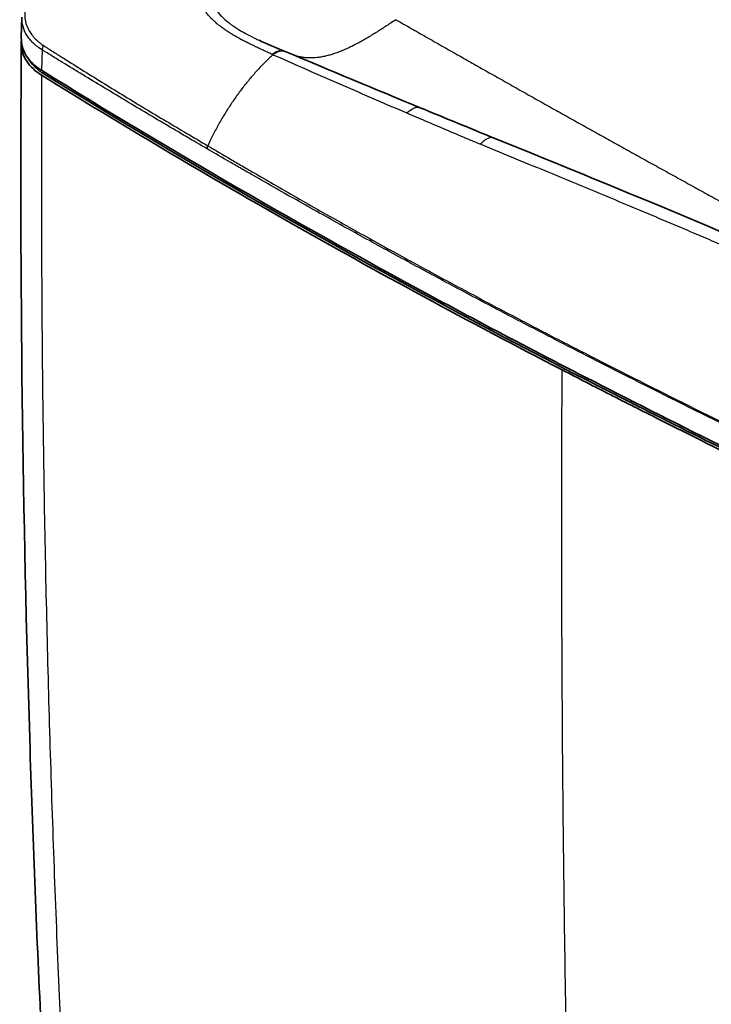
# Model space of a CAD drawing. Header units: millimetres. Extents: x 437 to 2596, y 423 to 1674.
# Tile 58 of 97: x 1578 to 1698, y 678 to 848. Entities that reach past the tile are written whole.
import ezdxf

# ---------------------------------------------------------------- set-up
doc = ezdxf.new("R2010")
doc.units = ezdxf.units.MM
doc.header["$LTSCALE"] = 5
doc.layers.add('0_CWD_4', color=7, linetype='Continuous', lineweight=25)
doc.layers.add('0_CWD_Line_035', color=7, linetype='Continuous', lineweight=35)

msp = doc.modelspace()

# ---------------------------------------------------------------- linework, layer by layer
at = {"layer": '0_CWD_4'}
for p, q in [((1582.35, 842.9), (1582.26, 839.37)), ((1582.64, 838.78), (1582.65, 839.13))]:
    msp.add_line(p, q, dxfattribs=at)
for points, knots in [([(1582.99, 855.26), (1582.87, 855.16), (1582.74, 855.06), (1582.62, 854.95), (1582.45, 854.8), (1582.27, 854.64), (1582.11, 854.48), (1581.94, 854.32), (1581.78, 854.16), (1581.63, 854), (1581.58, 853.94), (1581.53, 853.89), (1581.48, 853.84), (1581.38, 853.73), (1581.29, 853.62), (1581.19, 853.51), (1581.08, 853.37), (1580.97, 853.23), (1580.87, 853.09), (1580.85, 853.06), (1580.83, 853.03), (1580.8, 853), (1580.68, 852.83), (1580.57, 852.67), (1580.46, 852.5), (1580.42, 852.44), (1580.39, 852.38), (1580.36, 852.33), (1580.29, 852.21), (1580.22, 852.1), (1580.16, 851.98), (1580.08, 851.84), (1580.01, 851.69), (1579.94, 851.55), (1579.93, 851.52), (1579.92, 851.49), (1579.9, 851.46), (1579.83, 851.28), (1579.76, 851.11), (1579.7, 850.94), (1579.68, 850.88), (1579.66, 850.82), (1579.64, 850.76), (1579.6, 850.64), (1579.57, 850.53), (1579.54, 850.42), (1579.5, 850.27), (1579.47, 850.12), (1579.44, 849.97), (1579.44, 849.94), (1579.43, 849.92), (1579.43, 849.89), (1579.4, 849.72), (1579.38, 849.54), (1579.36, 849.37), (1579.36, 849.31), (1579.36, 849.25), (1579.35, 849.18), (1579.35, 849.07), (1579.35, 848.96), (1579.35, 848.84), (1579.35, 848.69), (1579.36, 848.55), (1579.38, 848.4), (1579.38, 848.37), (1579.39, 848.34), (1579.39, 848.31), (1579.41, 848.14), (1579.44, 847.97), (1579.48, 847.8), (1579.49, 847.74), (1579.5, 847.69), (1579.52, 847.64), (1579.55, 847.52), (1579.58, 847.4), (1579.62, 847.29), (1579.67, 847.12), (1579.74, 846.95), (1579.81, 846.79), (1579.88, 846.62), (1579.96, 846.46), (1580.05, 846.3), (1580.07, 846.26), (1580.1, 846.22), (1580.12, 846.17), (1580.19, 846.06), (1580.26, 845.94), (1580.34, 845.83), (1580.42, 845.71), (1580.5, 845.59), (1580.59, 845.48), (1580.62, 845.44), (1580.64, 845.41), (1580.67, 845.37), (1580.79, 845.22), (1580.92, 845.08), (1581.05, 844.93), (1581.09, 844.9), (1581.12, 844.86), (1581.16, 844.83), (1581.26, 844.72), (1581.37, 844.61), (1581.48, 844.51), (1581.59, 844.41), (1581.7, 844.31), (1581.82, 844.21), (1581.86, 844.18), (1581.9, 844.15), (1581.94, 844.11), (1582.1, 843.98), (1582.27, 843.85), (1582.45, 843.73), (1582.49, 843.7), (1582.54, 843.67), (1582.59, 843.64)], [0, 0, 0, 0, 0.0278177, 0.0278177, 0.0278177, 0.0695789, 0.0695789, 0.0695789, 0.1112047, 0.1112047, 0.1112047, 0.125, 0.125, 0.125, 0.1529114, 0.1529114, 0.1529114, 0.1875, 0.1875, 0.1875, 0.1948631, 0.1948631, 0.1948631, 0.2364356, 0.2364356, 0.2364356, 0.25, 0.25, 0.25, 0.2780254, 0.2780254, 0.2780254, 0.3125, 0.3125, 0.3125, 0.31947, 0.31947, 0.31947, 0.3606216, 0.3606216, 0.3606216, 0.375, 0.375, 0.375, 0.4019587, 0.4019587, 0.4019587, 0.4375, 0.4375, 0.4375, 0.4435612, 0.4435612, 0.4435612, 0.485042, 0.485042, 0.485042, 0.5, 0.5, 0.5, 0.5273134, 0.5273134, 0.5273134, 0.5625, 0.5625, 0.5625, 0.569576, 0.569576, 0.569576, 0.6117538, 0.6117538, 0.6117538, 0.625, 0.625, 0.625, 0.654118, 0.654118, 0.654118, 0.6965014, 0.6965014, 0.6965014, 0.7387929, 0.7387929, 0.7387929, 0.75, 0.75, 0.75, 0.7807896, 0.7807896, 0.7807896, 0.8125, 0.8125, 0.8125, 0.8223995, 0.8223995, 0.8223995, 0.8644167, 0.8644167, 0.8644167, 0.875, 0.875, 0.875, 0.9065979, 0.9065979, 0.9065979, 0.9375, 0.9375, 0.9375, 0.9479173, 0.9479173, 0.9479173, 0.9892922, 0.9892922, 0.9892922, 0.9999849, 0.9999849, 0.9999849, 0.9999849]), ([(1622.02, 842.12), (1621.94, 842.15), (1621.86, 842.19), (1621.79, 842.23), (1621.66, 842.28), (1621.53, 842.34), (1621.41, 842.4), (1621.28, 842.46), (1621.15, 842.51), (1621.03, 842.57), (1620.9, 842.63), (1620.78, 842.69), (1620.65, 842.74), (1620.53, 842.8), (1620.4, 842.86), (1620.28, 842.92), (1620.15, 842.98), (1620.03, 843.03), (1619.91, 843.09), (1619.78, 843.15), (1619.65, 843.21), (1619.53, 843.27), (1619.43, 843.32), (1619.32, 843.37), (1619.22, 843.41), (1619.2, 843.42), (1619.18, 843.43), (1619.16, 843.44), (1619.04, 843.5), (1618.91, 843.56), (1618.79, 843.62), (1618.67, 843.68), (1618.55, 843.74), (1618.43, 843.8), (1618.3, 843.86), (1618.18, 843.92), (1618.06, 843.98), (1617.94, 844.04), (1617.82, 844.1), (1617.71, 844.16), (1617.58, 844.22), (1617.46, 844.28), (1617.35, 844.34), (1617.22, 844.4), (1617.11, 844.46), (1616.99, 844.52), (1616.96, 844.54), (1616.94, 844.55), (1616.91, 844.57), (1616.82, 844.62), (1616.73, 844.66), (1616.64, 844.71), (1616.52, 844.78), (1616.4, 844.84), (1616.29, 844.9), (1616.17, 844.97), (1616.06, 845.03), (1615.95, 845.09), (1615.83, 845.16), (1615.72, 845.22), (1615.61, 845.29), (1615.51, 845.34), (1615.42, 845.4), (1615.33, 845.45), (1615.31, 845.46), (1615.29, 845.47), (1615.27, 845.48), (1615.16, 845.55), (1615.05, 845.62), (1614.94, 845.68), (1614.83, 845.75), (1614.72, 845.82), (1614.62, 845.89), (1614.51, 845.96), (1614.4, 846.03), (1614.3, 846.09), (1614.26, 846.12), (1614.22, 846.15), (1614.18, 846.17), (1614.11, 846.22), (1614.05, 846.26), (1613.98, 846.31), (1613.88, 846.38), (1613.77, 846.45), (1613.67, 846.52), (1613.57, 846.59), (1613.47, 846.67), (1613.37, 846.74), (1613.27, 846.81), (1613.17, 846.89), (1613.08, 846.96), (1612.98, 847.03), (1612.88, 847.11), (1612.79, 847.18), (1612.71, 847.24), (1612.64, 847.3), (1612.57, 847.36), (1612.55, 847.38), (1612.53, 847.4), (1612.51, 847.41), (1612.41, 847.49), (1612.32, 847.57), (1612.23, 847.65), (1612.14, 847.73), (1612.05, 847.81), (1611.96, 847.89), (1611.87, 847.97), (1611.79, 848.05), (1611.71, 848.13), (1611.62, 848.22), (1611.53, 848.3), (1611.46, 848.39), (1611.37, 848.47), (1611.29, 848.55), (1611.22, 848.64), (1611.14, 848.73), (1611.06, 848.81), (1610.99, 848.9), (1610.91, 848.99), (1610.84, 849.08), (1610.77, 849.16), (1610.75, 849.19), (1610.73, 849.21), (1610.71, 849.23), (1610.66, 849.3), (1610.61, 849.37), (1610.56, 849.44), (1610.49, 849.53), (1610.42, 849.62), (1610.36, 849.71), (1610.29, 849.81), (1610.23, 849.9), (1610.17, 849.99), (1610.1, 850.09), (1610.04, 850.19), (1609.99, 850.28), (1609.93, 850.38), (1609.87, 850.48), (1609.82, 850.57), (1609.78, 850.65), (1609.74, 850.72), (1609.7, 850.8), (1609.69, 850.82), (1609.68, 850.85), (1609.67, 850.87), (1609.62, 850.97), (1609.57, 851.08), (1609.53, 851.18), (1609.48, 851.28), (1609.44, 851.38), (1609.4, 851.48), (1609.36, 851.59), (1609.32, 851.69), (1609.28, 851.8), (1609.24, 851.9), (1609.21, 852.01), (1609.18, 852.11), (1609.17, 852.14), (1609.16, 852.17), (1609.15, 852.2)], [0, 0, 0, 0, 0.003823, 0.003823, 0.003823, 0.009928, 0.009928, 0.009928, 0.016118, 0.016118, 0.016118, 0.022422, 0.022422, 0.022422, 0.02887, 0.02887, 0.02887, 0.035501, 0.035501, 0.035501, 0.042364, 0.042364, 0.042364, 0.048418, 0.048418, 0.048418, 0.049523, 0.049523, 0.049523, 0.057063, 0.057063, 0.057063, 0.065034, 0.065034, 0.065034, 0.073477, 0.073477, 0.073477, 0.082428, 0.082428, 0.082428, 0.091923, 0.091923, 0.091923, 0.101981, 0.101981, 0.101981, 0.104393, 0.104393, 0.104393, 0.112628, 0.112628, 0.112628, 0.123939, 0.123939, 0.123939, 0.135987, 0.135987, 0.135987, 0.148841, 0.148841, 0.148841, 0.160369, 0.160369, 0.160369, 0.162565, 0.162565, 0.162565, 0.177223, 0.177223, 0.177223, 0.192895, 0.192895, 0.192895, 0.209646, 0.209646, 0.209646, 0.216344, 0.216344, 0.216344, 0.227477, 0.227477, 0.227477, 0.246333, 0.246333, 0.246333, 0.266296, 0.266296, 0.266296, 0.287461, 0.287461, 0.287461, 0.309916, 0.309916, 0.309916, 0.328295, 0.328295, 0.328295, 0.333722, 0.333722, 0.333722, 0.358861, 0.358861, 0.358861, 0.385407, 0.385407, 0.385407, 0.413479, 0.413479, 0.413479, 0.443192, 0.443192, 0.443192, 0.47464, 0.47464, 0.47464, 0.507877, 0.507877, 0.507877, 0.54289, 0.54289, 0.54289, 0.552197, 0.552197, 0.552197, 0.579543, 0.579543, 0.579543, 0.617734, 0.617734, 0.617734, 0.657543, 0.657543, 0.657543, 0.699043, 0.699043, 0.699043, 0.742297, 0.742297, 0.742297, 0.776098, 0.776098, 0.776098, 0.787348, 0.787348, 0.787348, 0.834347, 0.834347, 0.834347, 0.883238, 0.883238, 0.883238, 0.933776, 0.933776, 0.933776, 0.985591, 0.985591, 0.985591, 1, 1, 1, 1]), ([(1611.23, 852), (1611.37, 851.56), (1611.54, 851.14), (1611.77, 850.71), (1611.85, 850.57), (1611.93, 850.42), (1612.02, 850.28), (1612.24, 849.93), (1612.5, 849.58), (1612.76, 849.27), (1612.93, 849.06), (1613.1, 848.87), (1613.27, 848.7), (1613.68, 848.27), (1614.03, 847.98), (1614.47, 847.63), (1614.51, 847.6), (1614.55, 847.57), (1614.59, 847.54), (1615.02, 847.21), (1615.53, 846.86), (1616.01, 846.55), (1616.07, 846.51), (1616.14, 846.47), (1616.2, 846.43), (1616.6, 846.19), (1616.98, 845.97), (1617.36, 845.76), (1617.42, 845.73), (1617.48, 845.69), (1617.54, 845.66), (1618, 845.42), (1618.47, 845.18), (1618.97, 844.94), (1619.02, 844.91), (1619.08, 844.88), (1619.14, 844.85), (1619.34, 844.76), (1619.55, 844.66), (1619.77, 844.56)], [0, 0, 0, 0, 0.0936421, 0.0936421, 0.0936421, 0.125, 0.125, 0.125, 0.2009413, 0.2009413, 0.2009413, 0.25, 0.25, 0.25, 0.375, 0.375, 0.375, 0.3858243, 0.3858243, 0.3858243, 0.5, 0.5, 0.5, 0.5154414, 0.5154414, 0.5154414, 0.6100863, 0.6100863, 0.6100863, 0.625, 0.625, 0.625, 0.7373477, 0.7373477, 0.7373477, 0.75, 0.75, 0.75, 0.7955634, 0.7955634, 0.7955634, 0.7955634]), ([(1582.35, 842.9), (1582.06, 843.07), (1581.79, 843.26), (1581.53, 843.46), (1581.28, 843.65), (1581.05, 843.86), (1580.83, 844.06), (1580.83, 844.07), (1580.83, 844.07), (1580.82, 844.07), (1580.61, 844.28), (1580.4, 844.5), (1580.22, 844.72), (1580.22, 844.73), (1580.22, 844.73), (1580.22, 844.73), (1580.03, 844.96), (1579.87, 845.19), (1579.72, 845.43), (1579.72, 845.43), (1579.71, 845.43), (1579.71, 845.44), (1579.42, 845.91), (1579.2, 846.41), (1579.06, 846.92), (1579.06, 846.93), (1579.06, 846.93), (1579.06, 846.94), (1578.99, 847.19), (1578.94, 847.46), (1578.91, 847.72), (1578.88, 847.99), (1578.87, 848.25), (1578.88, 848.52)], [0, 0, 0, 0, 0.0625, 0.0625, 0.0625, 0.1243678, 0.1243678, 0.1243678, 0.125, 0.125, 0.125, 0.1870133, 0.1870133, 0.1870133, 0.1875, 0.1875, 0.1875, 0.2494529, 0.2494529, 0.2494529, 0.25, 0.25, 0.25, 0.3738743, 0.3738743, 0.3738743, 0.375, 0.375, 0.375, 0.4375, 0.4375, 0.4375, 0.49856, 0.49856, 0.49856, 0.49856]), ([(1643.37, 848.1), (1643.1, 847.92), (1642.57, 847.57), (1641.77, 847.05), (1640.97, 846.53), (1640.17, 846.02), (1639.36, 845.52), (1638.56, 845.04), (1637.76, 844.57), (1636.96, 844.12), (1636.16, 843.7), (1635.35, 843.3), (1634.55, 842.93), (1633.77, 842.6), (1632.97, 842.31), (1632.19, 842.06), (1631.41, 841.85), (1630.65, 841.69), (1629.89, 841.57), (1629.16, 841.51), (1628.44, 841.5), (1627.74, 841.54), (1627.05, 841.63), (1626.5, 841.75), (1626.17, 841.84), (1626.07, 841.87)], [0, 0, 0, 0, 0.0391386, 0.0782791, 0.1174197, 0.1565602, 0.1957007, 0.2348413, 0.2739818, 0.3131223, 0.3522629, 0.3914034, 0.4305439, 0.4696845, 0.508825, 0.5479655, 0.5871061, 0.6262466, 0.6653871, 0.7045277, 0.7436682, 0.7828088, 0.8219493, 0.8610898, 0.8806998, 0.8806998, 0.8806998, 0.8806998]), ([(1643.37, 848.1), (1644.24, 847.6), (1646, 846.6), (1648.61, 845.11), (1651.24, 843.61), (1653.88, 842.12), (1656.51, 840.62), (1659.14, 839.14), (1661.78, 837.65), (1664.42, 836.16), (1667.07, 834.67), (1669.72, 833.19), (1672.37, 831.71), (1675.03, 830.22), (1677.68, 828.75), (1680.34, 827.27), (1683, 825.79), (1685.66, 824.31), (1688.34, 822.83), (1691, 821.36), (1693.68, 819.89), (1696.36, 818.41), (1699.03, 816.94), (1701.7, 815.48), (1704.39, 814.01), (1707.08, 812.54), (1709.68, 811.12), (1712.2, 809.75), (1714.65, 808.42), (1717.09, 807.1), (1719.53, 805.78), (1721.98, 804.46), (1724.43, 803.13), (1726.89, 801.81), (1729.35, 800.49), (1731.79, 799.18), (1734.25, 797.86), (1736.72, 796.54), (1739.18, 795.23), (1741.64, 793.92), (1744.11, 792.6), (1746.58, 791.29), (1749.05, 789.99), (1751.12, 788.89), (1752.76, 788.02), (1754.01, 787.36), (1755.24, 786.7), (1756.48, 786.04), (1757.72, 785.38), (1758.96, 784.72), (1760.19, 784.05), (1761.44, 783.38), (1762.68, 782.71), (1763.92, 782.03), (1765.16, 781.35), (1766.41, 780.67), (1767.65, 779.98), (1768.89, 779.3), (1770.14, 778.6), (1771.39, 777.9), (1772.62, 777.21), (1773.77, 776.56), (1774.9, 775.91), (1776.04, 775.26), (1777.18, 774.6), (1778.31, 773.93), (1779.45, 773.26), (1780.59, 772.58), (1781.72, 771.9), (1782.86, 771.21), (1784, 770.51), (1785.14, 769.81), (1786.27, 769.09), (1787.22, 768.49), (1787.92, 768.04), (1788.43, 767.71), (1788.93, 767.38), (1789.44, 767.05), (1789.95, 766.71), (1790.45, 766.38), (1790.96, 766.04), (1791.47, 765.7), (1791.98, 765.35), (1792.49, 765.01), (1792.99, 764.66), (1793.5, 764.31), (1794, 763.96), (1794.52, 763.6), (1795.02, 763.25), (1795.53, 762.89), (1796.03, 762.53), (1796.54, 762.17), (1797.05, 761.8), (1797.55, 761.44), (1798.04, 761.07), (1798.52, 760.72), (1798.99, 760.37), (1799.46, 760.02), (1799.92, 759.67), (1800.39, 759.32), (1800.86, 758.96), (1801.33, 758.6), (1801.79, 758.25), (1802.26, 757.88), (1802.72, 757.52), (1803.19, 757.15), (1803.66, 756.79), (1804.12, 756.42), (1804.59, 756.04), (1805.05, 755.67), (1805.51, 755.29), (1805.98, 754.92), (1806.44, 754.54), (1806.9, 754.16), (1807.37, 753.77), (1807.83, 753.39), (1808.29, 753), (1808.72, 752.64), (1809.13, 752.29), (1809.51, 751.97), (1809.88, 751.65), (1810.25, 751.33), (1810.63, 751.01), (1811, 750.68), (1811.38, 750.36), (1811.75, 750.03), (1812.12, 749.7), (1812.5, 749.37), (1812.87, 749.04), (1813.24, 748.71), (1813.61, 748.37), (1813.98, 748.04), (1814.36, 747.7), (1814.72, 747.37), (1815.1, 747.03), (1815.46, 746.69), (1815.84, 746.34), (1816.2, 746), (1816.57, 745.66), (1816.94, 745.31), (1817.31, 744.97), (1817.68, 744.62), (1818.04, 744.27), (1818.41, 743.92), (1818.78, 743.57), (1819.14, 743.21), (1819.62, 742.74), (1820.23, 742.14), (1820.95, 741.42), (1821.68, 740.7), (1822.39, 739.96), (1823.11, 739.23), (1823.82, 738.48), (1824.37, 737.89), (1824.77, 737.46), (1825.01, 737.2), (1825.25, 736.94), (1825.49, 736.67), (1825.73, 736.41), (1825.97, 736.15), (1826.21, 735.88), (1826.45, 735.61), (1826.69, 735.34), (1826.93, 735.07), (1827.17, 734.81), (1827.4, 734.54), (1827.64, 734.27), (1827.88, 734), (1828.63, 733.15), (1829.92, 731.71), (1831.47, 729.96), (1832.79, 728.47), (1833.51, 727.66), (1833.87, 727.26)], [0, 0, 0, 0, 0.013946, 0.027892, 0.041838, 0.055784, 0.06973, 0.083676, 0.097622, 0.111568, 0.125515, 0.139461, 0.153407, 0.167353, 0.181299, 0.195245, 0.209191, 0.223137, 0.237083, 0.251029, 0.264975, 0.278921, 0.292867, 0.306813, 0.320759, 0.334705, 0.348652, 0.361253, 0.373854, 0.386455, 0.399056, 0.411658, 0.424259, 0.43686, 0.449461, 0.462062, 0.474664, 0.487265, 0.499866, 0.512467, 0.525069, 0.53767, 0.550271, 0.562872, 0.569154, 0.575436, 0.581717, 0.587999, 0.594281, 0.600563, 0.606844, 0.613126, 0.619408, 0.62569, 0.631971, 0.638253, 0.644535, 0.650817, 0.657098, 0.66338, 0.669662, 0.675543, 0.681425, 0.687306, 0.693187, 0.699069, 0.70495, 0.710831, 0.716713, 0.722594, 0.728475, 0.734357, 0.740238, 0.746119, 0.748866, 0.751613, 0.75436, 0.757107, 0.759853, 0.7626, 0.765347, 0.768094, 0.77084, 0.773587, 0.776334, 0.779081, 0.781828, 0.784574, 0.787321, 0.790068, 0.792815, 0.795561, 0.798308, 0.801055, 0.803802, 0.806324, 0.808846, 0.811369, 0.813891, 0.816413, 0.818935, 0.821458, 0.82398, 0.826502, 0.829024, 0.831547, 0.834069, 0.836591, 0.839113, 0.841636, 0.844158, 0.84668, 0.849202, 0.851725, 0.854247, 0.856769, 0.859291, 0.861814, 0.863834, 0.865855, 0.867876, 0.869896, 0.871917, 0.873938, 0.875958, 0.877979, 0.88, 0.88202, 0.884041, 0.886062, 0.888082, 0.890103, 0.892124, 0.894144, 0.896165, 0.898186, 0.900206, 0.902227, 0.904248, 0.906268, 0.908289, 0.91031, 0.91233, 0.914351, 0.916372, 0.918392, 0.920413, 0.924367, 0.928321, 0.932276, 0.93623, 0.940184, 0.944138, 0.948092, 0.949425, 0.950758, 0.952091, 0.953423, 0.954756, 0.956089, 0.957422, 0.958754, 0.960087, 0.96142, 0.962753, 0.964086, 0.965418, 0.966751, 0.968084, 0.97807, 0.988057, 0.994029, 1, 1, 1, 1]), ([(1582.59, 843.64), (1582.51, 843.53), (1582.45, 843.4), (1582.41, 843.27), (1582.37, 843.14), (1582.35, 843.01), (1582.35, 842.9)], [0.0000001, 0.0000001, 0.0000001, 0.0000001, 0.4999803, 0.4999803, 0.4999803, 1, 1, 1, 1]), ([(1582.59, 843.64), (1582.73, 843.54), (1583.02, 843.36), (1583.6, 843), (1584.61, 842.35), (1586.64, 841.08), (1589.56, 839.25), (1593.07, 837.08), (1597.78, 834.19), (1602.54, 831.33), (1607.32, 828.49), (1609.73, 827.08), (1610.93, 826.37)], [0, 0, 0, 0, 0.015625, 0.03125, 0.0625, 0.125, 0.25, 0.375, 0.5, 0.75, 0.875, 1, 1, 1, 1]), ([(1610.81, 825.84), (1609.61, 826.54), (1607.2, 827.95), (1602.41, 830.78), (1597.64, 833.61), (1592.91, 836.46), (1589.37, 838.6), (1586.44, 840.39), (1584.39, 841.64), (1583.37, 842.27), (1582.79, 842.63), (1582.5, 842.81), (1582.35, 842.9)], [0, 0, 0, 0, 0.125, 0.25, 0.5, 0.625, 0.75, 0.875, 0.9375, 0.96875, 0.984375, 1, 1, 1, 1]), ([(1622.16, 842.05), (1622.1, 842), (1621.8, 841.72), (1621.28, 841.23), (1620.59, 840.55), (1619.9, 839.84), (1619.23, 839.11), (1618.57, 838.36), (1617.92, 837.59), (1617.28, 836.81), (1616.66, 836), (1616.04, 835.18), (1615.45, 834.33), (1614.87, 833.48), (1614.3, 832.61), (1613.76, 831.73), (1613.22, 830.83), (1612.72, 829.94), (1612.22, 829.02), (1611.75, 828.1), (1611.32, 827.22), (1611.05, 826.64), (1610.93, 826.37)], [0, 0, 0, 0, 0.013665, 0.065988, 0.11831, 0.170633, 0.222956, 0.275279, 0.327601, 0.379924, 0.432247, 0.484569, 0.536892, 0.589215, 0.641538, 0.69386, 0.746183, 0.798506, 0.850828, 0.903151, 0.955474, 1, 1, 1, 1]), ([(1622.02, 842.12), (1622.25, 842.31), (1622.49, 842.47), (1622.74, 842.59), (1622.99, 842.71), (1623.25, 842.79), (1623.51, 842.79), (1623.72, 842.8), (1623.92, 842.76), (1624.11, 842.69)], [0.0000045, 0.0000045, 0.0000045, 0.0000045, 0.3333333, 0.3333333, 0.3333333, 0.6666667, 0.6666667, 0.6666667, 0.9458112, 0.9458112, 0.9458112, 0.9458112]), ([(1622.16, 842.05), (1622.15, 842.06), (1622.13, 842.07), (1622.12, 842.07), (1622.1, 842.08), (1622.09, 842.09), (1622.07, 842.1), (1622.05, 842.1), (1622.04, 842.11), (1622.02, 842.12)], [0.0000016, 0.0000016, 0.0000016, 0.0000016, 0.3333333, 0.3333333, 0.3333333, 0.6666667, 0.6666667, 0.6666667, 1, 1, 1, 1]), ([(1622.16, 842.05), (1622.39, 842.27), (1622.89, 842.61), (1623.65, 842.78), (1624.09, 842.69), (1624.27, 842.62)], [0.0000001, 0.0000001, 0.0000001, 0.0000001, 0.3333333, 0.6666667, 0.9385624, 0.9385624, 0.9385624, 0.9385624]), ([(1645.28, 831.98), (1643.52, 832.73), (1639.6, 834.42), (1633.56, 837.05), (1627.6, 839.64), (1623.82, 841.31), (1622.16, 842.05)], [0, 0, 0, 0, 0.222938, 0.501279, 0.779619, 1, 1, 1, 1]), ([(1582.26, 838.54), (1582.25, 836.46), (1582.19, 820.16), (1582.29, 789.78), (1582.96, 747.63), (1584.18, 705.82), (1585.49, 674.72), (1586.44, 655.81), (1586.74, 650.23), (1586.86, 647.98), (1586.89, 647.39), (1586.9, 647.18), (1586.91, 647.07), (1586.91, 647.02)], [0, 0, 0, 0, 0.0321322, 0.251014, 0.4698957, 0.6887775, 0.9076593, 0.9623797, 0.9897399, 0.99658, 0.99829, 0.999145, 0.9999932, 0.9999932, 0.9999932, 0.9999932]), ([(1645.28, 831.98), (1645.49, 832.22), (1645.73, 832.43), (1645.97, 832.6), (1645.99, 832.61), (1646.01, 832.62), (1646.03, 832.63), (1646.27, 832.79), (1646.52, 832.9), (1646.74, 832.96), (1646.76, 832.96), (1646.78, 832.96), (1646.8, 832.97), (1647.03, 833.02), (1647.25, 833.01), (1647.43, 832.95), (1647.44, 832.95), (1647.45, 832.95), (1647.45, 832.95), (1647.48, 832.94), (1647.51, 832.93), (1647.54, 832.92)], [0, 0, 0, 0, 0.2332525, 0.2332525, 0.2332525, 0.25, 0.25, 0.25, 0.481575, 0.481575, 0.481575, 0.5, 0.5, 0.5, 0.7429174, 0.7429174, 0.7429174, 0.75, 0.75, 0.75, 0.7872401, 0.7872401, 0.7872401, 0.7872401]), ([(1657.92, 826.62), (1656.99, 827.01), (1654.86, 827.91), (1651.57, 829.3), (1648.27, 830.7), (1646.18, 831.59), (1645.28, 831.98)], [0.0000591, 0.0000591, 0.0000591, 0.0000591, 0.217346, 0.5001895, 0.7830329, 1, 1, 1, 1]), ([(1610.93, 826.37), (1612.24, 825.61), (1614.21, 824.45), (1616.83, 822.9), (1619.47, 821.36), (1622.78, 819.45), (1628.09, 816.4), (1634.79, 812.62), (1642.89, 808.13), (1651.06, 803.68), (1659.29, 799.28), (1667.6, 794.92), (1678.77, 789.16), (1692.85, 782.05), (1707.09, 775.04), (1717.14, 770.18), (1722.91, 767.42), (1728.69, 764.62), (1734.51, 761.76), (1740.35, 758.82), (1743.28, 757.32), (1744.75, 756.57)], [0, 0, 0, 0, 0.03125, 0.046875, 0.0625, 0.09375, 0.125, 0.1875, 0.25, 0.3125, 0.375, 0.4375, 0.5, 0.625, 0.75, 0.8125, 0.84375, 0.875, 0.9375, 0.96875, 1, 1, 1, 1]), ([(1660.29, 827.69), (1660.17, 827.74), (1660.05, 827.77), (1659.91, 827.77), (1659.79, 827.78), (1659.67, 827.77), (1659.54, 827.74), (1659.45, 827.72), (1659.35, 827.69), (1659.26, 827.65), (1659.07, 827.58), (1658.87, 827.47), (1658.68, 827.33), (1658.64, 827.31), (1658.6, 827.28), (1658.57, 827.25), (1658.34, 827.07), (1658.12, 826.85), (1657.92, 826.62)], [0.2525923, 0.2525923, 0.2525923, 0.2525923, 0.4, 0.4, 0.4, 0.518451, 0.518451, 0.518451, 0.6, 0.6, 0.6, 0.7678474, 0.7678474, 0.7678474, 0.8, 0.8, 0.8, 0.9998274, 0.9998274, 0.9998274, 0.9998274]), ([(1755.16, 782.95), (1755.16, 782.95), (1754.6, 783.29), (1753.75, 783.77), (1752.69, 784.36), (1751.59, 784.94), (1750.21, 785.66), (1748.52, 786.52), (1746.25, 787.65), (1743.42, 789.07), (1738.91, 791.32), (1734.42, 793.52), (1729.93, 795.66), (1726.55, 797.25), (1723.17, 798.81), (1719.79, 800.36), (1716.43, 801.87), (1713.05, 803.38), (1709.69, 804.86), (1705.2, 806.83), (1700.73, 808.76), (1696.25, 810.68), (1692.9, 812.1), (1689.56, 813.51), (1685.07, 815.4), (1677.28, 818.66), (1669.51, 821.86), (1662.86, 824.59), (1660.12, 825.71), (1658.47, 826.39), (1657.92, 826.62)], [0.0000008, 0.0000008, 0.0000008, 0.0000008, 0.000299, 0.0175373, 0.0261565, 0.0347757, 0.052014, 0.0692523, 0.0864906, 0.1209673, 0.1554439, 0.2243972, 0.2588739, 0.2933505, 0.3278271, 0.3623038, 0.3967804, 0.4312571, 0.4657337, 0.5002104, 0.5691637, 0.6036403, 0.6381169, 0.6725936, 0.7070702, 0.7760235, 0.9139301, 0.9484067, 0.9828834, 0.9999928, 0.9999928, 0.9999928, 0.9999928]), ([(1720.64, 768.26), (1719.95, 768.59), (1716.37, 770.3), (1707.07, 774.8), (1692.83, 781.81), (1678.74, 788.91), (1667.58, 794.65), (1659.26, 798.99), (1651.02, 803.38), (1642.84, 807.8), (1634.73, 812.25), (1628.03, 816), (1622.7, 819.01), (1619.38, 820.9), (1616.74, 822.42), (1614.1, 823.93), (1612.13, 825.08), (1610.81, 825.84)], [0, 0, 0, 0, 0.018142, 0.093669, 0.244724, 0.395779, 0.471307, 0.546835, 0.622362, 0.69789, 0.773417, 0.848945, 0.886709, 0.924472, 0.943354, 0.962236, 1, 1, 1, 1]), ([(1674.78, 594.61), (1674.23, 610.91), (1673.76, 627.24), (1673.37, 643.62), (1672.98, 659.99), (1672.67, 676.41), (1672.44, 692.89), (1672.21, 709.37), (1672.07, 725.91), (1672.01, 742.52), (1671.95, 757.53), (1671.96, 772.61), (1672.04, 787.75)], [0, 0, 0, 0, 0.2561512, 0.2561512, 0.2561512, 0.5123024, 0.5123024, 0.5123024, 0.7684535, 0.7684535, 0.7684535, 0.9999999, 0.9999999, 0.9999999, 0.9999999])]:
    msp.add_open_spline(points, degree=3, knots=knots, dxfattribs=at)
msp.add_open_spline([(1610.93, 826.37), (1610.85, 826.2), (1610.81, 826.01), (1610.81, 825.84)], degree=3, dxfattribs=at)
at = {"layer": '0_CWD_Line_035'}
for p, q in [((1578.77, 845), (1578.88, 848.52)), ((1624.27, 842.62), (1624.11, 842.69))]:
    msp.add_line(p, q, dxfattribs=at)
for points in [[(1579.66, 847.17), (1579.66, 847.17), (1579.66, 847.17), (1579.66, 847.17)], [(1579.75, 846.93), (1579.75, 846.93), (1579.75, 846.93), (1579.75, 846.93)], [(1579.26, 846.35), (1579.26, 846.35), (1579.26, 846.35), (1579.26, 846.35)], [(1579.42, 845.97), (1579.42, 845.96), (1579.42, 845.96), (1579.42, 845.96)], [(1619.77, 844.56), (1619.78, 844.55), (1619.79, 844.55), (1619.79, 844.54)], [(1619.8, 844.54), (1621.18, 843.9), (1622.64, 843.3), (1624.11, 842.68)], [(1624.27, 842.62), (1631.99, 839.4), (1639.65, 836.17), (1647.54, 832.92)], [(1599.75, 833.01), (1599.75, 833.01), (1599.75, 833.01), (1599.75, 833.01)], [(1647.54, 832.92), (1651.74, 831.19), (1655.99, 829.45), (1660.27, 827.7)], [(1638.27, 810.32), (1638.27, 810.32), (1638.27, 810.32), (1638.27, 810.32)], [(1638.28, 810.69), (1638.28, 810.69), (1638.28, 810.69), (1638.28, 810.69)], [(1639.21, 809.8), (1639.21, 809.8), (1639.21, 809.8), (1639.21, 809.8)], [(1639.5, 810.01), (1639.5, 810.01), (1639.5, 810.01), (1639.5, 810.01)], [(1655.16, 801.49), (1655.16, 801.49), (1655.16, 801.49), (1655.16, 801.49)], [(1655.37, 801.38), (1655.37, 801.38), (1655.37, 801.38), (1655.37, 801.38)], [(1656.54, 800.44), (1656.54, 800.45), (1656.54, 800.45), (1656.54, 800.45)], [(1656.55, 800.75), (1656.55, 800.75), (1656.55, 800.75), (1656.55, 800.75)], [(1657.28, 800.06), (1657.28, 800.06), (1657.28, 800.06), (1657.28, 800.06)], [(1657.54, 800.22), (1657.54, 800.22), (1657.54, 800.22), (1657.54, 800.22)], [(1688.66, 783.93), (1688.66, 783.93), (1688.66, 783.93), (1688.66, 783.93)], [(1688.67, 784.17), (1688.67, 784.17), (1688.67, 784.17), (1688.67, 784.17)], [(1689.8, 783.36), (1689.8, 783.36), (1689.8, 783.36), (1689.8, 783.36)], [(1690.01, 783.5), (1690.01, 783.5), (1690.01, 783.5), (1690.01, 783.5)]]:
    msp.add_open_spline(points, degree=3, dxfattribs=at)
for points, knots in [([(1582.26, 839.37), (1581.11, 840.08), (1580.23, 840.93), (1578.92, 843.01), (1578.75, 844.07), (1578.77, 844.96), (1578.77, 844.98), (1578.77, 845)], [0.000001, 0.000001, 0.000001, 0.000001, 0.537604, 0.537604, 1.173459, 1.173459, 1.18802, 1.18802, 1.18802, 1.18802]), ([(1583.33, 652.13), (1583.23, 653.9), (1583.13, 655.71), (1582.75, 662.89), (1582.48, 668.27), (1581.44, 689.86), (1580.79, 706.12), (1578.99, 762.56), (1578.48, 803.1), (1578.76, 844.04)], [0, 0, 0, 0, 0.650642, 0.650642, 2.602231, 2.602231, 8.457223, 8.457223, 22.826823, 22.826823, 22.826823, 22.826823]), ([(1578.78, 844.45), (1578.77, 844.35), (1578.76, 844.24), (1578.73, 843.02), (1579.06, 841.92), (1580.29, 840.04), (1581.17, 839.22), (1582.26, 838.54)], [0.9362161, 0.9362161, 0.9362161, 0.9362161, 0.9827575, 0.9827575, 1.4697016, 1.4697016, 1.9177273, 1.9177273, 1.9177273, 1.9177273]), ([(1580.04, 841.3), (1580.42, 840.66), (1580.95, 840.06), (1581.77, 839.38), (1581.95, 839.24), (1582.23, 839.05), (1582.32, 838.99), (1582.49, 838.87), (1582.56, 838.82), (1582.64, 838.78)], [1.5556135, 1.5556135, 1.5556135, 1.5556135, 1.9143868, 1.9143868, 2.0089789, 2.0089789, 2.053466, 2.053466, 2.0902421, 2.0902421, 2.0902421, 2.0902421]), ([(1720.56, 764.38), (1719.74, 764.77), (1718.76, 765.24), (1716.69, 766.24), (1715.72, 766.71), (1712.83, 768.11), (1710.9, 769.05), (1705.13, 771.87), (1701.3, 773.76), (1689.75, 779.51), (1682.14, 783.36), (1672.61, 788.26), (1670.47, 789.37), (1662.48, 793.52), (1656.99, 796.42), (1627.57, 812.24), (1604.48, 825.57), (1582.26, 839.37)], [0.000001, 0.000001, 0.000001, 0.000001, 0.335594, 0.335594, 0.627819, 0.627819, 1.212255, 1.212255, 2.381117, 2.381117, 4.749163, 4.749163, 5.437776, 5.437776, 7.322657, 7.322657, 15.30821, 15.30821, 15.30821, 15.30821]), ([(1672.04, 787.75), (1663.97, 791.91), (1656, 796.12), (1640.26, 804.64), (1632.49, 808.94), (1610.29, 821.54), (1596.1, 829.96), (1582.26, 838.54)], [-13.30111, -13.30111, -13.30111, -13.30111, -9.877444, -9.877444, -6.462389, -6.462389, -0.000011, -0.000011, -0.000011, -0.000011]), ([(1582.64, 838.78), (1623.61, 813.35), (1658.72, 794.94), (1681.98, 783.08), (1683.48, 782.32), (1690.65, 778.69), (1696.35, 775.84), (1706.38, 770.88), (1710.7, 768.76), (1715.86, 766.26), (1716.68, 765.86), (1718.26, 765.1), (1719.02, 764.73), (1720.14, 764.19), (1720.5, 764.02), (1721.18, 763.69), (1721.54, 763.52), (1724.45, 762.12), (1727.27, 760.74), (1738.04, 755.43), (1746.46, 751.15), (1754.63, 746.75)], [-22.444774, -22.444774, -22.444774, -22.444774, -11.343721, -11.343721, -10.578351, -10.578351, -7.702986, -7.702986, -5.539873, -5.539873, -5.134753, -5.134753, -4.752648, -4.752648, -4.572648, -4.572648, -4.410963, -4.410963, -3.288364, -3.288364, -0.000006, -0.000006, -0.000006, -0.000006]), ([(1660.29, 827.7), (1683.3, 818.37), (1706.84, 808.82), (1739.31, 793.52), (1748.12, 789.75), (1757.24, 784.18)], [0, 0, 0, 0, 10.005036, 10.005036, 13.746096, 13.746096, 13.746096, 13.746096]), ([(1754.28, 746.51), (1743.36, 752.39), (1731.45, 758.33), (1720.16, 763.77), (1718.59, 764.52), (1712.95, 767.25), (1709.17, 769.09), (1699.8, 773.7), (1694.21, 776.48), (1685.86, 780.69), (1683.08, 782.09), (1677.55, 784.91), (1674.79, 786.33), (1672.04, 787.75)], [0.000017, 0.000017, 0.000017, 0.000017, 4.396647, 4.396647, 4.943077, 4.943077, 6.055547, 6.055547, 7.725489, 7.725489, 8.559777, 8.559777, 9.394199, 9.394199, 9.394199, 9.394199])]:
    msp.add_open_spline(points, degree=3, knots=knots, dxfattribs=at)

doc.saveas('drawing.dxf')
